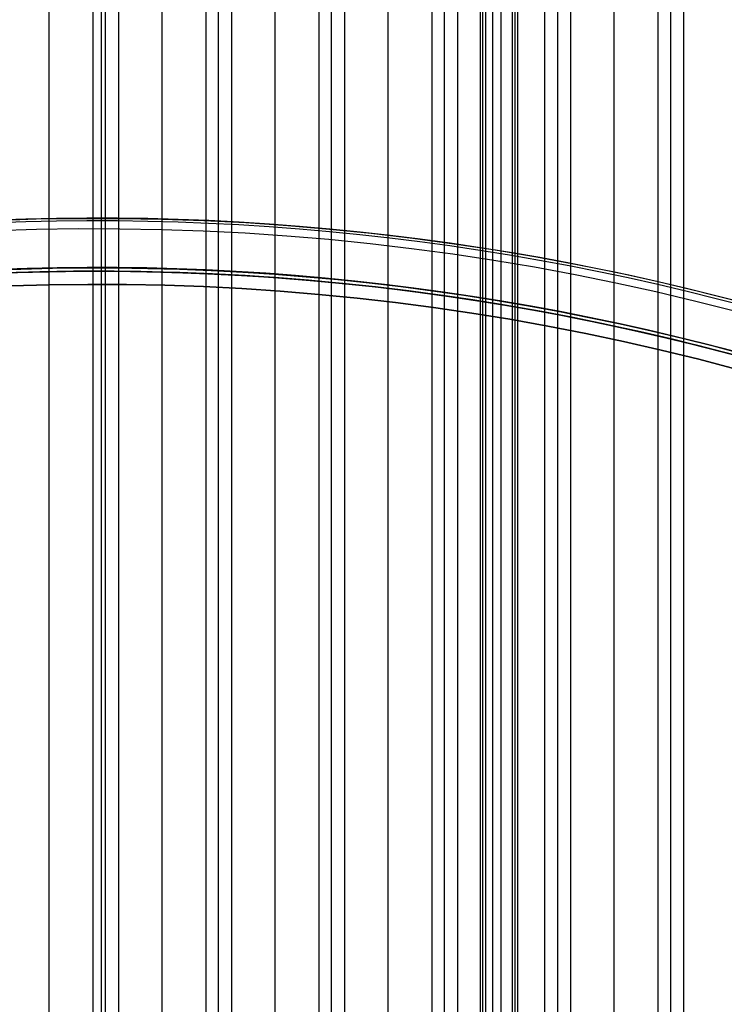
# Model space of a CAD drawing. Extents: x 19499 to 20475, y -6718 to -5871.
# Tile 39 of 60: x 19982 to 20025, y -6296 to -6236. Entities that reach past the tile are written whole.
import ezdxf

# ---------------------------------------------------------------- set-up
doc = ezdxf.new("R2010")
doc.units = 0
doc.layers.get('0').update_dxf_attribs({"linetype": 'CONTINUOUS'})
doc.layers.add('COLOR', color=7, linetype='CONTINUOUS')
doc.layers.add('LUZ', color=7, linetype='CONTINUOUS')

msp = doc.modelspace()

# ---------------------------------------------------------------- linework, layer by layer
for p, q in [((19984.04312224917, -6345.550423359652, 63.8579175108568), (19984.04312224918, -5871.438871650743, 63.85791751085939)), ((19986.70256005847, -5871.438871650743, 64.22825076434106), (19986.70256005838, -6332.03672736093, 64.22825076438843)), ((19987.20360755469, -5871.438871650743, 66.39653490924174), (19987.20360755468, -6331.82880548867, 66.39653490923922)), ((19987.47918130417, -6331.833859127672, 64.65119424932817), (19987.47918130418, -5871.438871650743, 64.65119424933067)), ((19988.25580254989, -5871.438871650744, 65.07413773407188), (19988.25580254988, -6331.920037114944, 65.0741377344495)), ((19990.91524021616, -6345.529246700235, 65.44447096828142), (19990.91524021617, -5871.438871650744, 65.44447096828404)), ((19993.57467816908, -5871.438871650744, 65.81480424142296), (19993.5746781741, -6345.7543838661, 65.81480424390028)), ((19994.35129941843, -6345.853301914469, 66.23774772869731), (19994.35129941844, -5871.438871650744, 66.2377477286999)), ((19995.12792066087, -5871.438871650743, 66.66069121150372), (19995.12792066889, -6345.965478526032, 66.66069121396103)), ((19997.78735847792, -6346.404803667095, 67.03102446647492), (19997.78735847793, -5871.438871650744, 67.03102446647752)), ((20000.4467962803, -5871.438871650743, 67.40135771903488), (20000.44679629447, -6346.978883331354, 67.40135772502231)), ((20001.22341753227, -6347.190689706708, 67.82430120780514), (20001.22341753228, -5871.438871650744, 67.82430120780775)), ((20002.00003877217, -5871.438871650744, 68.2472446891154), (20002.00003878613, -6347.416760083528, 68.24724469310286)), ((20004.65947659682, -6348.221344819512, 68.61757794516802), (20004.65947659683, -5871.438871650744, 68.61757794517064)), ((20007.31891439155, -5871.438871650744, 68.98791119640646), (20007.31891442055, -6349.175003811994, 68.9879112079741)), ((20008.09553564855, -6349.511344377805, 69.41085468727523), (20008.09553564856, -5871.438871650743, 69.41085468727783)), ((20008.87215688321, -5871.438871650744, 69.83379816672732), (20008.87215690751, -6349.863949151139, 69.83379817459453)), ((20010.25106250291, -5871.438871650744, 73.25691528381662), (20010.25106250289, -6350.811288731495, 73.25691528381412)), ((20010.41977630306, -6350.811283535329, 72.52613559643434), (20010.41977630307, -5871.438871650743, 72.52613559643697)), ((20010.58848910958, -5871.438871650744, 71.79536021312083), (20010.58846799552, -6350.811278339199, 71.79535567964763)), ((20011.00048148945, -5871.438871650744, 74.45623641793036), (20011.00048148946, -6351.296779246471, 74.456236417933)), ((20011.53159471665, -6351.080618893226, 70.20413142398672), (20011.53159471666, -5871.438871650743, 70.20413142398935)), ((20012.19980262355, -5871.438871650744, 73.7068174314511), (20012.19980262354, -6351.807166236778, 73.70681743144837)), ((20012.36851600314, -5871.438871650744, 72.97603956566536), (20012.36851600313, -6351.807164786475, 72.97603956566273)), ((20012.53722566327, -6351.807163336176, 72.2452616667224), (20012.53722923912, -5871.438871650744, 72.24526232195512)), ((20014.19103254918, -6352.473331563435, 70.57446468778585), (20014.1910325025, -5871.438871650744, 70.57446467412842)), ((20014.96765376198, -6352.956285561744, 70.99740816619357), (20014.96765376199, -5871.438871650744, 70.99740816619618)), ((20015.74427499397, -5871.438871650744, 71.42035164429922), (20015.74427502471, -6353.459225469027, 71.42035165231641)), ((20018.403712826, -6355.175603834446, 71.7906849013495), (20018.40371282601, -5871.438871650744, 71.79068490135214)), ((20021.06315061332, -5871.438871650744, 72.16101815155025), (20021.06315065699, -6357.119328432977, 72.16101816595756)), ((20021.83977187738, -6357.790974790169, 72.58396164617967), (20021.83977187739, -5871.438871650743, 72.58396164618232)), ((20022.61639310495, -5871.438871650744, 73.00690512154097), (20022.61639314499, -6358.490018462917, 73.00690513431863))]:
    msp.add_line(p, q)
at = {"layer": 'COLOR', "extrusion": (0, 0, -1)}
for centre, radius, start, end in [((-19986.97576523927, -6401.428455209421, 20.9345876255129), 149.0000000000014, 64.24681574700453, 122.5163405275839), ((-19986.97576523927, -6401.428455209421, 10.54089386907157), 152.392098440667, 333.3815781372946, 153.3815781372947), ((-19986.97576523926, -6401.428455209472, 30.59999945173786), 150.0000000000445, 69.63157813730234, 117.1315781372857), ((-19986.97576523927, -6401.428455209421, 33.19999945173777), 150.0000000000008, 69.63157813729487, 117.1315781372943)]:
    msp.add_arc(centre, radius, start, end, dxfattribs=at)
at = {"layer": 'COLOR'}
for centre, radius, start, end in [((19986.97576523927, -6401.428455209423, -35.79999945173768), 153, 26.61842186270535, 206.618421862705), ((19986.97576523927, -6401.428455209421, -11.46081713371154), 152.9999999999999, 26.61842186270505, 206.6184218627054), ((19986.97576523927, -6401.428455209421, -23.63040829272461), 153.0000000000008, 26.61842186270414, 206.6184218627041), ((19986.97576523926, -6401.428455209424, -10.90949982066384), 152.8342956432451, 26.61842186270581, 206.6184218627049), ((19986.97576523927, -6401.428455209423, -35.79999945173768), 150, 26.61842186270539, 206.618421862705), ((19986.97576523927, -6401.428455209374, -11.26917579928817), 148.9999999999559, 57.48365947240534, 115.753184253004), ((19986.97576523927, -6401.42845520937, -30.59999945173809), 148.9999999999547, 57.48365947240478, 115.7531842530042)]:
    msp.add_arc(centre, radius, start, end, dxfattribs=at)
at = {"layer": 'LUZ', "extrusion": (0, 0, -1)}
for centre, radius, start, end in [((-19986.97576523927, -6401.428455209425, 31.04999945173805), 149.8000000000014, 68.14204383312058, 118.56886618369), ((-19986.97576523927, -6401.428455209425, 34.04999945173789), 149.8000000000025, 66.78401065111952, 117.2108330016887), ((-19986.97576523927, -6401.428455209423, 33.299999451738), 149.7999999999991, 66.7840106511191, 117.2108330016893), ((-19986.97576523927, -6401.428455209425, 32.5499994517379), 149.8000000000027, 68.142043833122, 117.2108330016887)]:
    msp.add_arc(centre, radius, start, end, dxfattribs=at)
at = {"layer": 'LUZ'}
for centre, radius, start, end in [((19986.97576523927, -6401.428455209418, -32.54999945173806), 149.7999999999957, 62.78916699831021, 111.8579561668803), ((19986.97576523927, -6401.428455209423, -31.799999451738), 149.8000000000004, 61.43113381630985, 111.8579561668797)]:
    msp.add_arc(centre, radius, start, end, dxfattribs=at)

doc.saveas('drawing.dxf')
